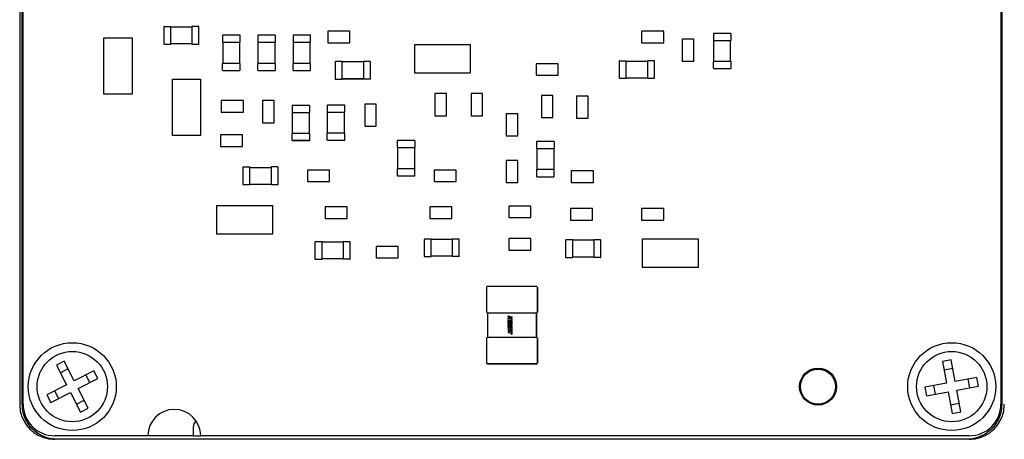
# Model space of a CAD drawing. Header units: millimetres. Extents: x 5 to 274, y 4 to 211.
# Tile 4 of 13: x 134 to 162, y 89 to 101. Entities that reach past the tile are written whole.
import ezdxf

# ---------------------------------------------------------------- set-up
doc = ezdxf.new("R2010")
doc.units = ezdxf.units.MM

msp = doc.modelspace()

# ---------------------------------------------------------------- linework, layer by layer
at = {"color": 7, "linetype": 'Continuous', "lineweight": 25}
for p, q in [((134.0826661, 89.6237222), (134.0826661, 115.6237222)), ((134.1050046, 89.6237222), (134.1050046, 115.6237222)), ((161.9050046, 115.6237222), (161.9050046, 89.6237222)), ((161.9273432, 115.6237222), (161.9273432, 89.6237222)), ((134.0102864, 101.369752), (134.0102864, 89.6237222)), ((138.1050859, 100.3638405), (138.105086, 99.8838405)), ((138.1050859, 100.3638405), (138.1150859, 100.3638405)), ((138.1150859, 100.3738405), (138.3050859, 100.3738405)), ((138.3050859, 100.3638405), (138.3050859, 100.3738405)), ((138.3050859, 100.3638405), (138.9050859, 100.3638406)), ((138.305086, 99.8838405), (138.3050859, 100.3638405)), ((138.9050859, 100.3738406), (138.9050859, 100.3638406)), ((139.0950859, 100.3738406), (138.9050859, 100.3738406)), ((138.9050859, 100.3638406), (138.905086, 99.8838406)), ((139.1050859, 100.3638406), (139.0950859, 100.3638406)), ((139.105086, 99.8838406), (139.1050859, 100.3638406)), ((142.7655078, 100.2382159), (142.7655078, 99.90923)), ((143.3944931, 100.2382159), (142.7655078, 100.2382159)), ((143.3944931, 99.90923), (143.3944931, 100.2382159)), ((151.6905109, 100.2382157), (151.6905109, 99.9092299)), ((152.3194962, 100.2382157), (151.6905109, 100.2382157)), ((152.3194962, 99.9092298), (152.3194962, 100.2382157)), ((136.4056883, 100.0480893), (137.2046301, 100.0480893)), ((136.4056883, 98.4490272), (136.4056883, 100.0480893)), ((137.2046301, 100.0480893), (137.20463, 98.4490272)), ((139.7798906, 100.1138024), (139.7798906, 99.9238024)), ((139.7798906, 99.9238024), (139.7898906, 99.9238024)), ((139.7798906, 99.9238023), (139.7798906, 99.9238024)), ((139.7898906, 100.1238024), (139.7898906, 100.1138024)), ((140.2698906, 100.1238024), (139.7898906, 100.1238024)), ((139.7898906, 99.9238024), (140.2698906, 99.9238024)), ((139.7898906, 99.9238024), (139.7898906, 99.9238023)), ((139.7898906, 99.3238024), (139.7898906, 99.9238024)), ((140.2698906, 100.1238024), (140.2698906, 100.1138024)), ((140.2698906, 99.9238024), (140.2798906, 99.9238024)), ((140.2698906, 99.9238023), (140.2698906, 99.9238024)), ((140.2698906, 99.3238024), (140.2698906, 99.9238024)), ((140.2798906, 99.9238024), (140.2798906, 100.1138024)), ((140.2798906, 99.9238024), (140.2798906, 99.9238023)), ((140.7798906, 100.1138024), (140.7798906, 99.9238024)), ((140.7798906, 99.9238024), (140.7898906, 99.9238024)), ((140.7798906, 99.9238023), (140.7798906, 99.9238024)), ((140.7898906, 100.1238024), (140.7898906, 100.1138024)), ((141.2698906, 100.1238024), (140.7898906, 100.1238024)), ((140.7898906, 99.9238024), (141.2698906, 99.9238024)), ((140.7898906, 99.9238024), (140.7898906, 99.9238023)), ((140.7898906, 99.3238024), (140.7898906, 99.9238024)), ((141.2698906, 100.1238024), (141.2698906, 100.1138024)), ((141.2698906, 99.9238024), (141.2798906, 99.9238024)), ((141.2698906, 99.9238023), (141.2698906, 99.9238024)), ((141.2698906, 99.3238024), (141.2698906, 99.9238024)), ((141.2798906, 99.9238024), (141.2798906, 100.1138024)), ((141.2798906, 99.9238024), (141.2798906, 99.9238023)), ((141.7798906, 100.1138023), (141.7798906, 99.9238023)), ((141.7798906, 99.9238023), (141.7898906, 99.9238023)), ((141.7798906, 99.9238023), (141.7798906, 99.9238023)), ((141.7898906, 100.1238023), (141.7898906, 100.1138023)), ((142.2698906, 100.1238023), (141.7898906, 100.1238023)), ((141.7898906, 99.9238023), (142.2698906, 99.9238023)), ((141.7898906, 99.9238023), (141.7898906, 99.9238023)), ((141.7898906, 99.3238023), (141.7898906, 99.9238023)), ((142.2698906, 100.1238023), (142.2698906, 100.1138023)), ((142.2698906, 99.9238023), (142.2798906, 99.9238023)), ((142.2698906, 99.9238023), (142.2698906, 99.9238023)), ((142.2698906, 99.3238023), (142.2698906, 99.9238023)), ((142.2798906, 99.9238023), (142.2798906, 100.1138023)), ((142.2798906, 99.9238023), (142.2798906, 99.9238023)), ((152.8402359, 100.0132154), (152.8402359, 99.3842301)), ((153.1692218, 100.0132154), (152.8402359, 100.0132154)), ((153.1692218, 99.3842301), (153.1692218, 100.0132154)), ((153.7309252, 100.1662847), (153.7309252, 99.9762847)), ((153.7309252, 99.9762847), (153.7409252, 99.9762847)), ((153.7309252, 99.9762847), (153.7309252, 99.9762847)), ((153.7409252, 100.1762847), (153.7409252, 100.1662847)), ((154.2209252, 100.1762847), (153.7409252, 100.1762847)), ((153.7409252, 99.9762847), (154.2209252, 99.9762847)), ((153.7409252, 99.9762847), (153.7409252, 99.9762847)), ((153.7409252, 99.3762847), (153.7409252, 99.9762847)), ((154.2209252, 100.1762847), (154.2209252, 100.1662847)), ((154.2209252, 99.9762847), (154.2309252, 99.9762847)), ((154.2209252, 99.9762847), (154.2209252, 99.9762847)), ((154.2209252, 99.3762847), (154.2209252, 99.9762847)), ((154.2309252, 99.9762847), (154.2309252, 100.1662847)), ((154.2309252, 99.9762847), (154.2309252, 99.9762847)), ((138.105086, 99.8838405), (138.115086, 99.8838405)), ((138.115086, 99.8738405), (138.305086, 99.8738405)), ((138.305086, 99.8838405), (138.905086, 99.8838406)), ((138.305086, 99.8738405), (138.305086, 99.8838405)), ((138.905086, 99.8838406), (138.905086, 99.8738406)), ((138.905086, 99.8738406), (139.095086, 99.8738406)), ((139.105086, 99.8838406), (139.095086, 99.8838406)), ((142.7655078, 99.90923), (143.3944931, 99.90923)), ((145.2303138, 99.8480336), (145.2303138, 99.0490918)), ((146.8293759, 99.8480336), (145.2303138, 99.8480336)), ((146.8293759, 99.0490918), (146.8293759, 99.8480336)), ((151.6905109, 99.9092299), (152.3194962, 99.9092298)), ((142.9799333, 99.3636116), (142.9799333, 98.8836116)), ((142.9799333, 99.3636116), (142.9899333, 99.3636116)), ((143.1799333, 99.3736116), (142.9899333, 99.3736116)), ((143.1799333, 99.3636116), (143.1799333, 99.3736116)), ((143.1799333, 98.8836116), (143.1799333, 99.3636116)), ((143.7799333, 99.3636116), (143.1799333, 99.3636116)), ((143.7799333, 99.3736116), (143.7799333, 99.3636116)), ((143.9699333, 99.3736116), (143.7799333, 99.3736116)), ((143.7799333, 99.3636116), (143.7799333, 98.8836116)), ((143.9799333, 99.3636116), (143.9699333, 99.3636116)), ((143.9799333, 98.8836116), (143.9799333, 99.3636116)), ((151.0550829, 99.3888342), (151.0550829, 98.9088342)), ((151.0550829, 99.3888342), (151.0650828, 99.3888342)), ((151.0650828, 99.3988342), (151.2550828, 99.3988342)), ((151.2550828, 99.3888342), (151.2550828, 99.3988342)), ((151.2550829, 98.9088342), (151.2550828, 99.3888342)), ((151.2550828, 99.3888342), (151.8550828, 99.3888342)), ((151.8550828, 99.3988342), (151.8550828, 99.3888342)), ((152.0450828, 99.3988342), (151.8550828, 99.3988342)), ((151.8550828, 99.3888342), (151.8550829, 98.9088342)), ((152.0550829, 99.3888342), (152.0450828, 99.3888342)), ((152.0550829, 98.9088342), (152.0550829, 99.3888342)), ((152.8402359, 99.3842301), (153.1692218, 99.3842301)), ((153.7309252, 99.1862847), (153.7309252, 99.3762847)), ((153.7409252, 99.3762847), (153.7309252, 99.3762847)), ((154.2209252, 99.3762847), (153.7409252, 99.3762847)), ((154.2309252, 99.3762847), (154.2209252, 99.3762847)), ((154.2309252, 99.1862847), (154.2309252, 99.3762847)), ((139.7798906, 99.1338024), (139.7798906, 99.3238024)), ((139.7898906, 99.3238024), (139.7798906, 99.3238024)), ((140.2698906, 99.3238024), (139.7898906, 99.3238024)), ((139.7898906, 99.1238024), (139.7898906, 99.1338024)), ((139.7898906, 99.1238024), (140.2698906, 99.1238024)), ((140.2798906, 99.3238024), (140.2698906, 99.3238024)), ((140.2698906, 99.1238024), (140.2698906, 99.1338024)), ((140.2798906, 99.1338024), (140.2798906, 99.3238024)), ((140.7798906, 99.1338024), (140.7798906, 99.3238024)), ((140.7898906, 99.3238024), (140.7798906, 99.3238024)), ((141.2698906, 99.3238024), (140.7898906, 99.3238024)), ((140.7898906, 99.1238024), (140.7898906, 99.1338024)), ((140.7898906, 99.1238024), (141.2698906, 99.1238024)), ((141.2798906, 99.3238024), (141.2698906, 99.3238024)), ((141.2698906, 99.1238024), (141.2698906, 99.1338024)), ((141.2798906, 99.1338024), (141.2798906, 99.3238024)), ((141.7798906, 99.1338023), (141.7798906, 99.3238023)), ((141.7898906, 99.3238023), (141.7798906, 99.3238023)), ((142.2698906, 99.3238023), (141.7898906, 99.3238023)), ((141.7898906, 99.1238023), (141.7898906, 99.1338023)), ((141.7898906, 99.1238023), (142.2698906, 99.1238023)), ((142.2798906, 99.3238023), (142.2698906, 99.3238023)), ((142.2698906, 99.1238023), (142.2698906, 99.1338023)), ((142.2798906, 99.1338023), (142.2798906, 99.3238023)), ((149.3194962, 99.3132127), (148.6905109, 99.3132127)), ((148.6905109, 99.3132127), (148.6905109, 98.9842269)), ((149.3194962, 98.9842269), (149.3194962, 99.3132127)), ((153.7409252, 99.1762847), (153.7409252, 99.1862847)), ((153.7409252, 99.1762847), (154.2209252, 99.1762847)), ((154.2209252, 99.1762847), (154.2209252, 99.1862847)), ((138.3553648, 97.2743522), (138.3553648, 98.8734143)), ((138.3553648, 98.8734143), (139.1543065, 98.8734143)), ((139.1543065, 98.8734143), (139.1543065, 97.2743522)), ((142.9799333, 98.8836116), (142.9899333, 98.8836116)), ((142.9899333, 98.8736116), (143.1799333, 98.8736116)), ((142.9899333, 98.8736116), (143.1799333, 98.8736115)), ((143.1799333, 98.8736116), (143.1799333, 98.8836116)), ((143.7799333, 98.8836116), (143.1799333, 98.8836116)), ((143.1799333, 98.8836115), (143.7799333, 98.8836115)), ((143.7799333, 98.8836116), (143.7799333, 98.8736116)), ((143.9699333, 98.8736116), (143.7799333, 98.8736116)), ((143.9699333, 98.8736115), (143.7799333, 98.8736115)), ((143.9799333, 98.8836116), (143.9699333, 98.8836116)), ((145.2303138, 99.0490918), (146.8293759, 99.0490918)), ((148.6905109, 98.9842269), (149.3194962, 98.9842269)), ((151.0550829, 98.9088342), (151.0650829, 98.9088342)), ((151.0650829, 98.8988342), (151.2550829, 98.8988342)), ((151.2550829, 98.8988342), (151.2550829, 98.9088342)), ((151.2550829, 98.9088342), (151.8550829, 98.9088342)), ((151.8550829, 98.9088342), (151.8550829, 98.8988342)), ((151.8550829, 98.8988342), (152.0450829, 98.8988342)), ((152.0550829, 98.9088342), (152.0450829, 98.9088342)), ((137.20463, 98.4490272), (136.4056883, 98.4490272)), ((140.3692245, 98.2632175), (139.7402393, 98.2632175)), ((139.7402393, 98.2632175), (139.7402393, 97.9342316)), ((140.3692245, 97.9342316), (140.3692245, 98.2632175)), ((141.2444934, 98.2632156), (140.9155075, 98.2632156)), ((140.9155075, 98.2632156), (140.9155075, 97.6342304)), ((141.2444934, 97.6342304), (141.2444934, 98.2632156)), ((146.1445026, 98.4632125), (145.8155167, 98.4632125)), ((145.8155167, 98.4632125), (145.8155167, 97.8342272)), ((146.1445025, 97.8342272), (146.1445026, 98.4632125)), ((147.1694964, 98.4632125), (146.8405106, 98.4632125)), ((146.8405106, 98.4632125), (146.8405106, 97.8342272)), ((147.1694964, 97.8342272), (147.1694964, 98.4632125)), ((148.8405106, 98.413217), (148.8405106, 97.7842317)), ((149.1694964, 98.413217), (148.8405106, 98.413217)), ((149.1694964, 97.7842317), (149.1694964, 98.413217)), ((149.8402359, 98.3882155), (149.8402359, 97.7592302)), ((150.1692218, 98.3882155), (149.8402359, 98.3882155)), ((150.1692218, 97.7592302), (150.1692218, 98.3882155)), ((141.7548967, 98.1138023), (141.7548967, 97.9238023)), ((141.7648967, 98.1238023), (141.7648967, 98.1138023)), ((142.2448967, 98.1238023), (141.7648967, 98.1238023)), ((142.2448967, 98.1238023), (142.2448967, 98.1138023)), ((142.2548967, 97.9238023), (142.2548967, 98.1138023)), ((142.7548967, 98.1238045), (142.7548967, 97.9338045)), ((142.7648967, 98.1338045), (142.7648967, 98.1238045)), ((143.2448967, 98.1338045), (142.7648967, 98.1338045)), ((143.2448967, 98.1338045), (143.2448967, 98.1238045)), ((143.2548967, 97.9338045), (143.2548967, 98.1238045)), ((144.146242, 98.1632171), (143.8172562, 98.1632171)), ((143.8172562, 98.1632171), (143.8172562, 97.5342318)), ((144.146242, 97.5342318), (144.146242, 98.1632171)), ((139.7402393, 97.9342316), (140.3692245, 97.9342316)), ((141.7548967, 97.9238023), (141.7648967, 97.9238023)), ((141.7617809, 97.9238023), (141.7548967, 97.9238023)), ((141.7548967, 97.9238023), (141.7548967, 97.9238023)), ((141.7648967, 97.9238023), (142.2448967, 97.9238023)), ((141.7648967, 97.9238023), (141.7648967, 97.9238023)), ((141.7648967, 97.3238023), (141.7648967, 97.9238023)), ((142.2448967, 97.9238023), (142.2548967, 97.9238023)), ((142.2448967, 97.9238023), (142.2448967, 97.9238023)), ((142.2448967, 97.3238023), (142.2448967, 97.9238023)), ((142.2548967, 97.9238023), (142.2480125, 97.9238023)), ((142.2548967, 97.9238023), (142.2548967, 97.9238023)), ((142.7548967, 97.9338045), (142.7648967, 97.9338045)), ((142.7548967, 97.9338044), (142.7548967, 97.9338045)), ((142.7648967, 97.9338045), (143.2448967, 97.9338045)), ((142.7648967, 97.9338045), (142.7648967, 97.9338044)), ((142.7648967, 97.3338045), (142.7648967, 97.9338045)), ((143.2448967, 97.9338045), (143.2548967, 97.9338045)), ((143.2448967, 97.9338044), (143.2448967, 97.9338045)), ((143.2448967, 97.3338045), (143.2448967, 97.9338045)), ((143.2548967, 97.9338045), (143.2548967, 97.9338044)), ((145.8155167, 97.8342272), (146.1445025, 97.8342272)), ((146.8405106, 97.8342272), (147.1694964, 97.8342272)), ((147.8405106, 97.8882155), (147.8405105, 97.2592302)), ((148.1694964, 97.8882155), (147.8405106, 97.8882155)), ((148.1694964, 97.2592302), (148.1694964, 97.8882155)), ((148.8405106, 97.7842317), (149.1694964, 97.7842317)), ((149.8402359, 97.7592302), (150.1692218, 97.7592302)), ((140.9155075, 97.6342304), (141.2444934, 97.6342304)), ((143.8172562, 97.5342318), (144.146242, 97.5342318)), ((139.1543065, 97.2743522), (138.3553648, 97.2743522)), ((140.3442154, 97.288219), (139.7152301, 97.288219)), ((139.7152301, 97.288219), (139.7152301, 96.9592331)), ((140.3442154, 96.9592331), (140.3442154, 97.288219)), ((141.7548967, 97.1338023), (141.7548967, 97.3238023)), ((141.7648967, 97.3238023), (141.7548967, 97.3238023)), ((142.2448967, 97.3238023), (141.7648967, 97.3238023)), ((141.7648967, 97.1238023), (141.7648967, 97.1338023)), ((141.7648967, 97.1238023), (142.2448967, 97.1238023)), ((142.2448967, 97.1238023), (141.7648967, 97.1238023)), ((142.2548967, 97.3238023), (142.2448967, 97.3238023)), ((142.2448967, 97.1238023), (142.2448967, 97.1338023)), ((142.2548967, 97.1338023), (142.2548967, 97.3238023)), ((142.7548967, 97.1438045), (142.7548967, 97.3338045)), ((142.7648967, 97.3338045), (142.7548967, 97.3338045)), ((143.2448967, 97.3338045), (142.7648967, 97.3338045)), ((142.7648967, 97.1338045), (142.7648967, 97.1438045)), ((142.7648967, 97.1338045), (143.2448967, 97.1338045)), ((143.2548967, 97.3338045), (143.2448967, 97.3338045)), ((143.2448967, 97.1338045), (143.2448967, 97.1438045)), ((143.2548967, 97.1438045), (143.2548967, 97.3338045)), ((145.2333152, 97.1241532), (144.7533152, 97.1241532)), ((144.7533152, 97.1241532), (144.7533152, 97.1141532)), ((145.2333152, 97.1241532), (145.2333152, 97.1141532)), ((147.8405105, 97.2592302), (148.1694964, 97.2592302)), ((139.7152301, 96.9592331), (140.3442154, 96.9592331)), ((144.7433152, 97.1141532), (144.7433152, 96.9241532)), ((144.7433152, 96.9241532), (144.7533152, 96.9241532)), ((144.7433152, 96.9241532), (144.7433152, 96.9241532)), ((144.7533152, 96.9241532), (145.2333152, 96.9241532)), ((144.7533152, 96.9241532), (144.7533152, 96.9241532)), ((144.7533152, 96.9241532), (144.7533152, 96.3241532)), ((145.2333152, 96.9241532), (145.2433152, 96.9241532)), ((145.2333152, 96.9241532), (145.2333152, 96.9241532)), ((145.2333152, 96.9241532), (145.2333152, 96.3241532)), ((145.2433152, 97.1141532), (145.2433152, 96.9241532)), ((145.2433152, 96.9241532), (145.2433152, 96.9241532)), ((148.7051225, 97.0886481), (148.7051225, 96.8986481)), ((148.7051225, 96.8986481), (148.7151225, 96.8986481)), ((148.7051225, 96.8986481), (148.7051225, 96.8986481)), ((149.1951225, 97.0986481), (148.7151225, 97.0986481)), ((148.7151225, 97.0986481), (148.7151225, 97.0886481)), ((148.7151225, 96.8986481), (149.1951225, 96.8986481)), ((148.7151225, 96.8986481), (148.7151225, 96.8986481)), ((148.7151225, 96.8986481), (148.7151225, 96.2986481)), ((149.1951225, 97.0986481), (149.1951225, 97.0886481)), ((149.1951225, 96.8986481), (149.2051225, 96.8986481)), ((149.1951225, 96.8986481), (149.1951225, 96.8986481)), ((149.1951225, 96.8986481), (149.1951225, 96.2986481)), ((149.2051225, 97.0886481), (149.2051225, 96.8986481)), ((149.2051225, 96.8986481), (149.2051225, 96.8986481)), ((140.3550858, 96.3638405), (140.3550859, 95.8838405)), ((140.3550858, 96.3638405), (140.3650858, 96.3638405)), ((140.3650858, 96.3738405), (140.5550858, 96.3738405)), ((140.5550858, 96.3638405), (140.5550858, 96.3738405)), ((140.5550859, 95.8838405), (140.5550858, 96.3638405)), ((140.5550858, 96.3638405), (141.1550858, 96.3638405)), ((141.1550858, 96.3738405), (141.1550858, 96.3638405)), ((141.3450858, 96.3738405), (141.1550858, 96.3738405)), ((141.1550858, 96.3638405), (141.1550859, 95.8838405)), ((141.3550858, 96.3638405), (141.3450858, 96.3638405)), ((141.3550859, 95.8838405), (141.3550858, 96.3638405)), ((142.1905108, 96.288219), (142.1905108, 95.9592331)), ((142.8194961, 96.288219), (142.1905108, 96.288219)), ((142.8194961, 95.9592331), (142.8194961, 96.288219)), ((144.7433152, 96.3241532), (144.7433153, 96.1341532)), ((144.7533152, 96.3241532), (144.7433152, 96.3241532)), ((145.2333152, 96.3241532), (144.7533152, 96.3241532)), ((145.2433152, 96.3241532), (145.2333152, 96.3241532)), ((145.2433153, 96.1341532), (145.2433152, 96.3241532)), ((145.7905169, 96.2882189), (145.7905169, 95.959233)), ((146.4195022, 96.2882189), (145.7905169, 96.2882189)), ((146.4195022, 95.959233), (146.4195022, 96.2882189)), ((148.1694964, 96.5632109), (147.8405105, 96.5632109)), ((147.8405105, 96.5632109), (147.8405105, 95.9342257)), ((148.1694964, 95.9342256), (148.1694964, 96.5632109)), ((148.7051225, 96.2986481), (148.7051225, 96.1086481)), ((148.7151225, 96.2986481), (148.7051225, 96.2986481)), ((149.1951225, 96.2986481), (148.7151225, 96.2986481)), ((149.2051225, 96.2986481), (149.1951225, 96.2986481)), ((149.2051225, 96.1086481), (149.2051225, 96.2986481)), ((144.7533153, 96.1241532), (144.7533153, 96.1341532)), ((144.7533153, 96.1241532), (145.2333153, 96.1241532)), ((145.2333153, 96.1241532), (145.2333153, 96.1341532)), ((148.7151225, 96.0986481), (148.7151225, 96.1086481)), ((148.7151225, 96.0986481), (149.1951225, 96.0986481)), ((149.1951225, 96.0986481), (149.1951225, 96.1086481)), ((149.6905108, 96.2632173), (149.6905108, 95.9342314)), ((150.3194961, 96.2632173), (149.6905108, 96.2632173)), ((150.3194961, 95.9342314), (150.3194961, 96.2632173)), ((140.3550859, 95.8838405), (140.3650859, 95.8838405)), ((140.3650859, 95.8738405), (140.5550859, 95.8738405)), ((140.5550859, 95.8738405), (140.5550859, 95.8838405)), ((140.5550859, 95.8838405), (141.1550859, 95.8838405)), ((141.1550859, 95.8838405), (141.1550859, 95.8738405)), ((141.1550859, 95.8738405), (141.3450859, 95.8738405)), ((141.3550859, 95.8838405), (141.3450859, 95.8838405)), ((142.1905108, 95.9592331), (142.8194961, 95.9592331)), ((145.7905169, 95.959233), (146.4195022, 95.959233)), ((147.8405105, 95.9342257), (148.1694964, 95.9342256)), ((149.6905108, 95.9342314), (150.3194961, 95.9342314)), ((139.6096167, 95.2733572), (139.6096167, 94.4744154)), ((141.2086788, 95.2733571), (139.6096167, 95.2733572)), ((141.2086788, 94.4744154), (141.2086788, 95.2733571)), ((142.6902362, 95.2382159), (142.6902361, 94.90923)), ((143.3192214, 95.2382159), (142.6902362, 95.2382159)), ((143.3192214, 94.90923), (143.3192214, 95.2382159)), ((145.6655169, 95.2382159), (145.6655169, 94.90923)), ((146.2945022, 95.2382158), (145.6655169, 95.2382159)), ((146.2945022, 94.90923), (146.2945022, 95.2382158)), ((147.9155169, 95.2632173), (147.9155169, 94.9342315)), ((148.5445022, 95.2632173), (147.9155169, 95.2632173)), ((148.5445022, 94.9342314), (148.5445022, 95.2632173)), ((149.6655169, 95.1882127), (149.6655169, 94.8592268)), ((150.2945022, 95.1882127), (149.6655169, 95.1882127)), ((150.2945022, 94.8592268), (150.2945022, 95.1882127)), ((151.6905108, 95.1882127), (151.6905108, 94.8592268)), ((152.3194961, 95.1882127), (151.6905108, 95.1882127)), ((152.3194961, 94.8592268), (152.3194961, 95.1882127)), ((142.6902361, 94.90923), (143.3192214, 94.90923)), ((145.6655169, 94.90923), (146.2945022, 94.90923)), ((147.9155169, 94.9342315), (148.5445022, 94.9342314)), ((149.6655169, 94.8592268), (150.2945022, 94.8592268)), ((151.6905108, 94.8592268), (152.3194961, 94.8592268)), ((139.6096167, 94.4744154), (141.2086788, 94.4744154)), ((147.9155169, 94.3382143), (147.9155169, 94.0092284)), ((148.5445022, 94.3382143), (147.9155169, 94.3382143)), ((148.5445022, 94.0092284), (148.5445022, 94.3382143)), ((142.4046464, 94.2386116), (142.4046464, 93.7586116)), ((142.4046464, 94.2386116), (142.4146464, 94.2386116)), ((142.6046464, 94.2486116), (142.4146464, 94.2486116)), ((142.6046464, 94.2386116), (142.6046464, 94.2486116)), ((142.6046464, 93.7586116), (142.6046464, 94.2386116)), ((143.2046464, 94.2386116), (142.6046464, 94.2386116)), ((143.2046464, 94.2486116), (143.2046464, 94.2386116)), ((143.3946464, 94.2486116), (143.2046464, 94.2486116)), ((143.2046464, 94.2386116), (143.2046464, 93.7586116)), ((143.4046464, 94.2386116), (143.3946464, 94.2386116)), ((143.4046464, 93.7586116), (143.4046464, 94.2386116)), ((144.1405077, 94.1132159), (144.1405077, 93.78423)), ((144.769493, 94.1132159), (144.1405077, 94.1132159)), ((144.769493, 93.78423), (144.769493, 94.1132159)), ((145.5049271, 94.3136085), (145.5049271, 93.8336085)), ((145.5049271, 94.3136085), (145.5149271, 94.3136085)), ((145.7049271, 94.3236085), (145.5149271, 94.3236085)), ((145.7049271, 94.3136085), (145.7049271, 94.3236085)), ((145.7049271, 93.8336085), (145.7049271, 94.3136085)), ((146.3049271, 94.3136085), (145.7049271, 94.3136085)), ((146.3049271, 94.3236085), (146.3049271, 94.3136085)), ((146.4949271, 94.3236085), (146.3049271, 94.3236085)), ((146.3049271, 94.3136085), (146.3049271, 93.8336085)), ((146.5049271, 94.3136085), (146.4949271, 94.3136085)), ((146.5049271, 93.8336085), (146.5049271, 94.3136085)), ((149.529921, 94.2886069), (149.529921, 93.8086069)), ((149.529921, 94.2886069), (149.539921, 94.2886069)), ((149.729921, 94.2986069), (149.539921, 94.2986069)), ((149.729921, 94.2886069), (149.729921, 94.2986069)), ((149.729921, 93.8086069), (149.729921, 94.2886069)), ((150.329921, 94.2886069), (149.729921, 94.2886069)), ((150.329921, 94.2986069), (150.329921, 94.2886069)), ((150.519921, 94.2986069), (150.329921, 94.2986069)), ((150.329921, 94.2886069), (150.329921, 93.8086069)), ((150.529921, 94.2886069), (150.519921, 94.2886069)), ((150.529921, 93.8086069), (150.529921, 94.2886069)), ((151.7050299, 94.3230319), (151.7050299, 93.5240902)), ((153.304092, 94.3230319), (151.7050299, 94.3230319)), ((153.304092, 93.5240901), (153.304092, 94.3230319)), ((144.1405077, 93.78423), (144.769493, 93.78423)), ((145.5049271, 93.8336085), (145.5149271, 93.8336085)), ((145.5149271, 93.8236085), (145.7049271, 93.8236085)), ((145.7049271, 93.8236085), (145.7049271, 93.8336085)), ((146.3049271, 93.8336085), (145.7049271, 93.8336085)), ((146.3049271, 93.8336085), (146.3049271, 93.8236085)), ((146.4949271, 93.8236085), (146.3049271, 93.8236085)), ((146.5049271, 93.8336085), (146.4949271, 93.8336085)), ((147.9155169, 94.0092284), (148.5445022, 94.0092284)), ((149.529921, 93.8086069), (149.539921, 93.8086069)), ((149.539921, 93.7986069), (149.729921, 93.7986069)), ((149.729921, 93.7986069), (149.729921, 93.8086069)), ((150.329921, 93.8086069), (149.729921, 93.8086069)), ((150.329921, 93.8086069), (150.329921, 93.7986069)), ((150.519921, 93.7986069), (150.329921, 93.7986069)), ((150.529921, 93.8086069), (150.519921, 93.8086069)), ((142.4046464, 93.7586116), (142.4146464, 93.7586116)), ((142.4146464, 93.7486116), (142.6046464, 93.7486116)), ((142.6046464, 93.7486116), (142.6046464, 93.7586116)), ((143.2046464, 93.7586116), (142.6046464, 93.7586116)), ((143.2046464, 93.7586116), (143.2046464, 93.7486116)), ((143.3946464, 93.7486116), (143.2046464, 93.7486116)), ((143.4046464, 93.7586116), (143.3946464, 93.7586116)), ((151.7050299, 93.5240902), (153.304092, 93.5240901)), ((147.279982, 92.9444038), (147.279982, 92.2547238)), ((148.699822, 92.9745638), (147.310142, 92.9745638)), ((148.726798, 92.9578917), (148.7267979, 92.9578918)), ((148.729982, 92.2547238), (148.729982, 92.9444038)), ((148.729982, 92.9444037), (148.7299821, 92.2547237)), ((147.2831661, 92.2412358), (147.2831661, 92.2412357)), ((147.310142, 92.2245638), (147.340302, 92.2245638)), ((147.310142, 92.2245638), (147.310142, 91.5245638)), ((147.340302, 92.2245638), (148.669662, 92.2245638)), ((147.899132, 92.1397938), (148.0031229, 92.1099086)), ((147.899132, 92.1102235), (147.899132, 92.1397938)), ((147.9555963, 92.0940397), (147.899132, 92.1102235)), ((147.899132, 92.0713751), (147.9555963, 92.0940397)), ((148.0031229, 92.0802988), (147.9587772, 92.0930105)), ((147.9587772, 92.0930105), (148.0031229, 92.0488152)), ((148.0031229, 92.1099086), (148.0031229, 92.0802988)), ((148.669662, 92.2245638), (148.699822, 92.2245638)), ((148.699822, 91.5245638), (148.699822, 92.2245638)), ((148.699822, 92.2245638), (148.6998221, 92.2245637)), ((148.6998221, 92.2245637), (148.6998221, 91.5245637)), ((147.899132, 92.0397341), (147.899132, 92.0713751)), ((147.9555963, 92.0631389), (147.899132, 92.0397341)), ((147.899132, 91.9161019), (147.899132, 92.0281321)), ((147.899132, 92.0281321), (148.0031229, 91.9982077)), ((147.9917124, 91.8895193), (147.899132, 91.9161019)), ((147.899132, 91.8669857), (147.899132, 91.8947087)), ((147.899132, 91.8947087), (147.9917124, 91.8895193)), ((147.9921583, 91.8178768), (147.899132, 91.8669857)), ((147.899132, 91.8181651), (147.899132, 91.8445908)), ((147.899132, 91.8445908), (147.9921583, 91.8178768)), ((148.003123, 91.788267), (147.899132, 91.8181651)), ((147.899132, 91.8056501), (147.899132, 91.7270819)), ((148.003123, 91.7757387), (147.899132, 91.8056501)), ((147.9447622, 91.9854969), (147.9189163, 91.9928611)), ((147.9189163, 91.9928611), (147.9189164, 91.9352143)), ((147.9189164, 91.9352143), (148.003123, 91.9110102)), ((148.003123, 91.8667241), (147.9288305, 91.8707233)), ((147.9288305, 91.8707233), (148.003123, 91.8338767)), ((147.9447622, 91.9408691), (147.9447622, 91.9854969)), ((147.9639865, 91.9353781), (147.9447622, 91.9408691)), ((148.0031229, 92.0145928), (147.9555963, 92.0631389)), ((147.9833288, 91.9743839), (147.9639865, 91.9800122)), ((147.9639865, 91.9800122), (147.9639865, 91.9353781)), ((147.9833288, 91.9270046), (147.9833288, 91.9743839)), ((148.003123, 91.9213827), (147.9833288, 91.9270046)), ((148.0031229, 92.0488152), (148.0031229, 92.0145928)), ((148.0031229, 91.9982077), (148.003123, 91.9213827)), ((148.003123, 91.9110102), (148.003123, 91.8667241)), ((148.003123, 91.8338767), (148.003123, 91.788267)), ((147.899132, 91.7270819), (147.9189202, 91.7214669)), ((147.899132, 91.6967847), (147.899132, 91.6671616)), ((147.9830442, 91.672659), (147.899132, 91.6967847)), ((147.899132, 91.6671616), (147.9830442, 91.6430429)), ((147.9189201, 91.7704184), (147.9447622, 91.7630409)), ((147.9189202, 91.7214669), (147.9189201, 91.7704184)), ((147.9447622, 91.7630409), (147.9447622, 91.7184201)), ((147.9447622, 91.7184201), (147.963983, 91.712929)), ((147.963983, 91.7575562), (147.9833253, 91.7519279)), ((147.963983, 91.712929), (147.963983, 91.7575562)), ((147.9830442, 91.6430429), (147.9830425, 91.614571)), ((148.003123, 91.6088002), (147.9830425, 91.614571)), ((147.9831913, 91.7042735), (147.9830442, 91.672659)), ((147.9833253, 91.7519279), (147.9831913, 91.7042735)), ((148.003123, 91.7757387), (148.003123, 91.6088002)), ((147.279982, 91.4944038), (147.279982, 90.8047238)), ((147.3357803, 91.5245638), (147.310142, 91.5245638)), ((148.669662, 91.5245638), (147.340302, 91.5245638)), ((148.6720302, 91.5245638), (148.669662, 91.5245638)), ((148.699822, 91.5245638), (148.6720302, 91.5245638)), ((148.726798, 91.5078917), (148.7267979, 91.5078918)), ((148.729982, 90.8047238), (148.729982, 91.4944038)), ((148.7299821, 91.4944037), (148.7299821, 90.8047237)), ((135.2753737, 90.8485633), (135.0527026, 90.7349078)), ((135.0527026, 90.7349078), (135.3368413, 90.17823)), ((135.5595124, 90.2918855), (135.2753737, 90.8485633)), ((147.2831661, 90.7912358), (147.2831662, 90.7912357)), ((147.310142, 90.7745638), (148.699822, 90.7745638)), ((148.6998221, 90.7745637), (147.3101421, 90.7745636)), ((160.4898781, 90.883917), (160.2441461, 90.8379195)), ((160.2441461, 90.8379195), (160.3591398, 90.2235894)), ((160.6048719, 90.2695869), (160.4898781, 90.883917)), ((135.3890292, 90.6258922), (135.1663581, 90.5122367)), ((136.1161902, 90.5760242), (135.5595124, 90.2918855)), ((136.0071746, 90.2396976), (135.8935191, 90.4623687)), ((136.2298457, 90.3533531), (136.1161902, 90.5760242)), ((160.5358756, 90.638185), (160.2901436, 90.5921875)), ((135.3368413, 90.17823), (134.7801635, 89.8940912)), ((135.6731679, 90.0692143), (136.2298457, 90.3533531)), ((160.3591398, 90.2235894), (159.7448098, 90.1085956)), ((159.9905418, 90.1545931), (160.0365393, 89.9088611)), ((161.2192019, 90.3845807), (160.6048719, 90.2695869)), ((160.6508694, 90.0238549), (161.2651994, 90.1388487)), ((161.0194674, 90.0928512), (160.9734699, 90.3385832)), ((161.2651994, 90.1388487), (161.2192019, 90.3845807)), ((134.7801635, 89.8940912), (134.893819, 89.6714201)), ((134.893819, 89.6714201), (135.4504968, 89.9555589)), ((135.0028346, 90.0077467), (135.1164901, 89.7850756)), ((135.4504968, 89.9555589), (135.7346355, 89.398881)), ((135.9573066, 89.5125365), (135.6731679, 90.0692143)), ((159.7448098, 90.1085956), (159.7908073, 89.8628636)), ((159.7908073, 89.8628636), (160.4051374, 89.9778574)), ((160.4051374, 89.9778574), (160.5201311, 89.3635273)), ((160.7658632, 89.4095248), (160.6508694, 90.0238549)), ((135.62098, 89.6215522), (135.8436512, 89.7352077)), ((160.4741336, 89.6092593), (160.7198656, 89.6552569)), ((135.7346355, 89.398881), (135.9573066, 89.5125365)), ((160.5201311, 89.3635273), (160.7658632, 89.4095248)), ((138.9550046, 88.7237222), (138.9550046, 88.9737222)), ((137.6550046, 88.7237222), (135.0050046, 88.7237222)), ((135.0826964, 88.6237222), (135.0102788, 88.6237222)), ((160.9273128, 88.6237222), (135.0826964, 88.6237222)), ((138.9550046, 88.7237222), (137.6550046, 88.7237222)), ((138.9550046, 88.7246064), (139.1550041, 88.7246064)), ((161.0050046, 88.7237222), (139.1550046, 88.7237222)), ((160.9997304, 88.6237222), (160.9273128, 88.6237222))]:
    msp.add_line(p, q, dxfattribs=at)
at = {"color": 7, "linetype": 'Continuous', "lineweight": 25, "flags": 128}
msp.add_lwpolyline([(138.9550046, 88.9737222), (138.9740347, 89.069393), (139.0244167, 89.1466036)], dxfattribs=at)
at = {"color": 7, "linetype": 'Continuous', "lineweight": 25}
for centre, radius in [((135.5050046, 90.1237222), 1.25), ((160.5050046, 90.1237222), 1.25), ((135.5050046, 90.1237222), 1), ((160.5050046, 90.1237222), 1), ((156.7050046, 90.1237222), 0.525), ((156.7050046, 90.1237222), 0.5)]:
    msp.add_circle(centre, radius, dxfattribs=at)
for centre, radius, start, end in [((138.1150859, 100.3638405), 0.01, 90.00000395, 180.00000395), ((139.0950859, 100.3638406), 0.01, 0.00000395, 90.00000395), ((139.7898906, 100.1138024), 0.01, 89.99999963, 179.99999963), ((140.2698906, 100.1138024), 0.01, 359.99999963, 89.99999963), ((140.7898906, 100.1138024), 0.01, 89.99999963, 179.99999963), ((141.2698906, 100.1138024), 0.01, 359.99999963, 89.99999963), ((141.7898906, 100.1138023), 0.01, 89.99999963, 179.99999963), ((142.2698906, 100.1138023), 0.01, 359.99999963, 89.99999963), ((153.7409252, 100.1662847), 0.01, 89.99999963, 179.99999963), ((154.2209252, 100.1662847), 0.01, 359.99999963, 89.99999963), ((138.115086, 99.8838405), 0.01, 180.00000395, 270.00000395), ((139.095086, 99.8838406), 0.01, 270.00000395, 0.00000395), ((142.9899333, 99.3636116), 0.01, 89.99999894, 179.99999894), ((143.9699333, 99.3636116), 0.01, 359.99999894, 89.99999894), ((151.0650828, 99.3888342), 0.01, 90.00000395, 180.00000395), ((152.0450828, 99.3888342), 0.01, 0.00000395, 90.00000395), ((139.7898906, 99.1338024), 0.01, 179.99999963, 269.99999963), ((140.2698906, 99.1338024), 0.01, 269.99999963, 359.99999963), ((140.7898906, 99.1338024), 0.01, 179.99999963, 269.99999963), ((141.2698906, 99.1338024), 0.01, 269.99999963, 359.99999963), ((141.7898906, 99.1338023), 0.01, 179.99999963, 269.99999963), ((142.2698906, 99.1338023), 0.01, 269.99999963, 359.99999963), ((153.7409252, 99.1862847), 0.01, 179.99999963, 269.99999963), ((154.2209252, 99.1862847), 0.01, 269.99999963, 359.99999963), ((142.9899333, 98.8836116), 0.01, 179.99999894, 269.99999894), ((142.9899333, 98.8836116), 0.01, 179.99999894, 269.99999894), ((143.9699333, 98.8836116), 0.01, 269.99999894, 359.99999894), ((143.9699333, 98.8836115), 0.01, 269.99999894, 359.99999894), ((151.0650829, 98.9088342), 0.01, 180.00000395, 270.00000395), ((152.0450829, 98.9088342), 0.01, 270.00000395, 0.00000395), ((141.7648967, 98.1138023), 0.01, 89.99999963, 179.99999963), ((142.2448967, 98.1138023), 0.01, 359.99999963, 89.99999963), ((142.7648967, 98.1238045), 0.01, 89.99999963, 179.99999963), ((143.2448967, 98.1238045), 0.01, 359.99999963, 89.99999963), ((141.7648967, 97.1338023), 0.01, 179.99999963, 269.99999963), ((141.7648967, 97.1338023), 0.01, 179.99999963, 269.99999963), ((142.2448967, 97.1338023), 0.01, 269.99999963, 359.99999963), ((142.2448967, 97.1338023), 0.01, 269.99999963, 359.99999963), ((142.7648967, 97.1438045), 0.01, 179.99999963, 269.99999963), ((143.2448967, 97.1438045), 0.01, 269.99999963, 359.99999963), ((144.7533152, 97.1141532), 0.01, 90.00000145, 180.00000145), ((145.2333152, 97.1141532), 0.01, 0.00000145, 90.00000145), ((148.7151225, 97.0886481), 0.01, 90.00000145, 180.00000145), ((149.1951225, 97.0886481), 0.01, 0.00000145, 90.00000145), ((140.3650858, 96.3638405), 0.01, 90.00000395, 180.00000395), ((141.3450858, 96.3638405), 0.01, 0.00000395, 90.00000395), ((144.7533153, 96.1341532), 0.01, 180.00000145, 270.00000145), ((145.2333153, 96.1341532), 0.01, 270.00000145, 0.00000145), ((148.7151225, 96.1086481), 0.01, 180.00000145, 270.00000145), ((149.1951225, 96.1086481), 0.01, 270.00000145, 0.00000145), ((140.3650859, 95.8838405), 0.01, 180.00000395, 270.00000395), ((141.3450859, 95.8838405), 0.01, 270.00000395, 0.00000395), ((142.4146464, 94.2386116), 0.01, 89.99999894, 179.99999894), ((143.3946464, 94.2386116), 0.01, 359.99999894, 89.99999894), ((145.5149271, 94.3136085), 0.01, 89.99999894, 179.99999894), ((146.4949271, 94.3136085), 0.01, 359.99999894, 89.99999894), ((149.539921, 94.2886069), 0.01, 89.99999894, 179.99999894), ((150.519921, 94.2886069), 0.01, 359.99999894, 89.99999894), ((145.5149271, 93.8336085), 0.01, 179.99999894, 269.99999894), ((146.4949271, 93.8336085), 0.01, 269.99999894, 359.99999894), ((149.539921, 93.8086069), 0.01, 179.99999894, 269.99999894), ((150.519921, 93.8086069), 0.01, 269.99999894, 359.99999894), ((142.4146464, 93.7586116), 0.01, 179.99999894, 269.99999894), ((143.3946464, 93.7586116), 0.01, 269.99999894, 359.99999894), ((147.310142, 92.9444038), 0.03016, 90.00000145, 180.00000289), ((148.699822, 92.9444038), 0.03016, 0.00000289, 90.00000145), ((148.699822, 92.9444037), 0.03016, 0.00000289, 26.56507639), ((147.310142, 92.2547238), 0.03016, 180.00000289, 270.00000145), ((148.699822, 92.2547238), 0.03016, 270.00000145, 0.00000289), ((147.310142, 91.4944038), 0.03016, 90.00000145, 180.00000289), ((148.699822, 91.4944038), 0.03016, 0.00000289, 90.00000145), ((148.6998221, 91.4944037), 0.03016, 0.00000289, 26.56507639), ((147.310142, 90.8047238), 0.03016, 180.00000289, 270.00000145), ((147.3101421, 90.8047236), 0.03016, 206.56507639, 270.00000145), ((148.699822, 90.8047238), 0.03016, 270.00000145, 0.00000289), ((148.6998221, 90.8047237), 0.03016, 270.00000145, 0.00000289), ((135.0050046, 89.6237222), 0.9, 180, 270), ((161.0050046, 89.6237222), 0.9, 270, 0), ((138.4050046, 88.7237222), 0.75, 0, 180)]:
    msp.add_arc(centre, radius, start, end, dxfattribs=at)
for points, knots in [([(134.0102864, 89.6237222), (134.0137143, 89.560968), (134.0206679, 89.4336677), (134.0774714, 89.2469896), (134.1484453, 89.1102015), (134.2128111, 89.0191072), (134.2558187, 88.9661899), (134.3209234, 88.8964599), (134.4219415, 88.8093725), (134.5769727, 88.7158079), (134.777282, 88.6400091), (134.9291428, 88.6293937), (135.0102788, 88.6237222)], [0, 0, 0, 0, 0.119850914, 0.2431243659, 0.369819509, 0.4128768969, 0.4563160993, 0.5001371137, 0.5952462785, 0.7102794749, 0.8452084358, 1, 1, 1, 1]), ([(135.0826964, 88.6237222), (135.0366486, 88.6255543), (134.9466831, 88.6291339), (134.818204, 88.6567252), (134.6728904, 88.7064077), (134.520748, 88.7887647), (134.3679253, 88.9154298), (134.2448931, 89.0657997), (134.1526736, 89.2403104), (134.09374, 89.4278094), (134.0863413, 89.5587029), (134.0826661, 89.6237222)], [0, 0, 0, 0, 0.08799632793, 0.17192164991, 0.25017088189, 0.38124478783, 0.50011480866, 0.62780218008, 0.75005816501, 0.87584540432, 1, 1, 1, 1]), ([(161.9273432, 89.6237222), (161.9236691, 89.5587111), (161.9162717, 89.4278179), (161.857341, 89.2403311), (161.7651373, 89.0658212), (161.6557166, 88.9321108), (161.5422863, 88.8317713), (161.433838, 88.757944), (161.3257252, 88.7040735), (161.2213904, 88.6662791), (161.1305389, 88.6431711), (161.031106, 88.6270215), (160.9645781, 88.6249067), (160.9273128, 88.6237222)], [0, 0, 0, 0, 0.12410201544, 0.24986658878, 0.37205469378, 0.49973468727, 0.5776349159, 0.66099982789, 0.74982791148, 0.80779236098, 0.87287974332, 0.92879410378, 1, 1, 1, 1]), ([(160.9997304, 88.6237222), (161.0808504, 88.6293705), (161.2326855, 88.6399427), (161.4058702, 88.7056709), (161.5205849, 88.7684477), (161.5923297, 88.8168262), (161.6537165, 88.865989), (161.7399401, 88.9463215), (161.8405197, 89.069679), (161.9325186, 89.2469409), (161.9893429, 89.4336634), (161.9962954, 89.5609654), (161.9997228, 89.6237222)], [0, 0, 0, 0, 0.1547790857, 0.2897053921, 0.3497794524, 0.4048630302, 0.4549552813, 0.5000554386, 0.6301639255, 0.7568580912, 0.8801370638, 1, 1, 1, 1])]:
    msp.add_open_spline(points, degree=3, knots=knots, dxfattribs=at)

doc.saveas('drawing.dxf')
